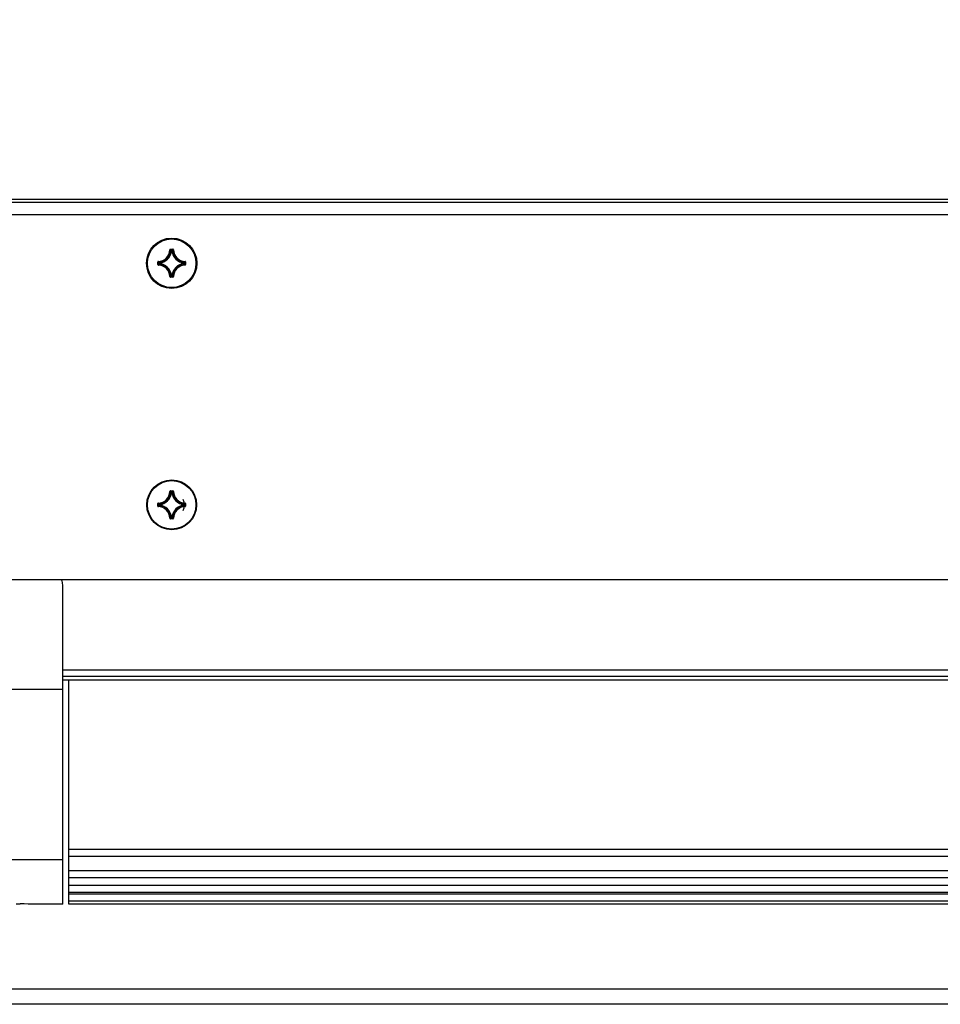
# Model space of a CAD drawing. Extents: x 0 to 420, y 0 to 297.
# Tile 61 of 77: x 298 to 329, y 209 to 241. Entities that reach past the tile are written whole.
import ezdxf

# ---------------------------------------------------------------- set-up
doc = ezdxf.new("R2010")
doc.units = 0
doc.header["$LTSCALE"] = 23.1
doc.layers.get('0').update_dxf_attribs({"linetype": 'CONTINUOUS'})
doc.layers.add('AXES', color=7, linetype='CONTINUOUS')
doc.layers.add('DIM_PILOTEES', color=7, linetype='CONTINUOUS')
doc.dimstyles.get("Standard").update_dxf_attribs({"dimtxt": 2.5, "dimasz": 2.5, "dimexe": 1.25, "dimexo": 0.625, "dimtad": 1, "dimcen": 2.5, "dimazin": 3, "dimtfac": 1, "dimtmove": 0, "dimatfit": 3})

# ---------------------------------------------------------------- blocks, each defined once
blk = doc.blocks.new('_FILLED')
at = {"color": 0, "linetype": 'BYBLOCK'}
blk.add_solid([(0, 0), (-1, 0.1429), (-1, -0.1429)], dxfattribs=at)
blk = doc.blocks.new('*D5')
at = {"layer": 'DIM_PILOTEES', "color": 2, "linetype": 'CONTINUOUS'}
for p, q in [((190.124, 209.109), (190.124, 278.743)), ((390.124, 209.109), (390.124, 278.743)), ((190.124, 276.743), (290.124, 276.743)), ((390.124, 276.743), (290.124, 276.743))]:
    blk.add_line(p, q, dxfattribs=at)
at = {"layer": 'DIM_PILOTEES', "color": 2, "linetype": 'CONTINUOUS', "xscale": 3.5, "yscale": 3.5, "zscale": 3.5, "rotation": 180}
blk.add_blockref('_FILLED', (190.124, 276.743), dxfattribs=at)
at = {"layer": 'DIM_PILOTEES', "color": 2, "linetype": 'CONTINUOUS', "xscale": 3.5, "yscale": 3.5, "zscale": 3.5}
blk.add_blockref('_FILLED', (390.124, 276.743), dxfattribs=at)

msp = doc.modelspace()

# ---------------------------------------------------------------- linework, layer by layer
at = {"color": 7, "linetype": 'CONTINUOUS'}
for p, q in [((386.064, 235.347), (194.164, 235.347)), ((386.064, 235.247), (194.164, 235.247)), ((386.064, 234.847), (194.164, 234.847)), ((303.448, 233.687), (303.458, 233.687)), ((303.458, 233.687), (303.471, 233.673)), ((303.468, 233.707), (303.468, 233.697)), ((303.468, 233.707), (303.546, 233.707)), ((303.468, 233.697), (303.546, 233.697)), ((303.488, 233.675), (303.499, 233.663)), ((303.499, 233.653), (303.489, 233.654)), ((303.499, 233.653), (303.499, 233.663)), ((303.499, 233.663), (303.515, 233.663)), ((303.499, 233.653), (303.515, 233.653)), ((303.526, 233.675), (303.515, 233.663)), ((303.515, 233.653), (303.515, 233.663)), ((303.515, 233.653), (303.525, 233.654)), ((303.556, 233.687), (303.543, 233.673)), ((303.546, 233.707), (303.546, 233.697)), ((303.566, 233.687), (303.556, 233.687)), ((303.048, 233.208), (303.048, 233.287)), ((303.048, 233.287), (303.058, 233.287)), ((303.058, 233.208), (303.058, 233.287)), ((303.067, 233.307), (303.068, 233.297)), ((303.068, 233.297), (303.082, 233.283)), ((303.08, 233.266), (303.091, 233.255)), ((303.08, 233.229), (303.091, 233.239)), ((303.091, 233.239), (303.091, 233.255)), ((303.101, 233.255), (303.091, 233.255)), ((303.101, 233.239), (303.091, 233.239)), ((303.101, 233.255), (303.1, 233.265)), ((303.101, 233.239), (303.1, 233.229)), ((303.101, 233.239), (303.101, 233.255)), ((303.913, 233.255), (303.914, 233.265)), ((303.913, 233.255), (303.913, 233.239)), ((303.913, 233.255), (303.923, 233.255)), ((303.913, 233.239), (303.914, 233.229)), ((303.913, 233.239), (303.923, 233.239)), ((303.935, 233.267), (303.923, 233.255)), ((303.923, 233.255), (303.923, 233.239)), ((303.935, 233.228), (303.923, 233.239)), ((303.947, 233.297), (303.933, 233.283)), ((303.947, 233.307), (303.947, 233.297)), ((303.956, 233.287), (303.956, 233.208)), ((303.966, 233.287), (303.956, 233.287)), ((303.966, 233.287), (303.966, 233.208)), ((303.048, 233.208), (303.058, 233.208)), ((303.067, 233.188), (303.068, 233.198)), ((303.068, 233.198), (303.082, 233.212)), ((303.947, 233.198), (303.933, 233.211)), ((303.947, 233.188), (303.947, 233.198)), ((303.966, 233.208), (303.956, 233.208)), ((303.448, 232.808), (303.458, 232.808)), ((303.458, 232.808), (303.471, 232.822)), ((303.468, 232.788), (303.468, 232.798)), ((303.546, 232.798), (303.468, 232.798)), ((303.546, 232.788), (303.468, 232.788)), ((303.488, 232.82), (303.499, 232.832)), ((303.499, 232.842), (303.489, 232.841)), ((303.499, 232.842), (303.499, 232.832)), ((303.515, 232.842), (303.499, 232.842)), ((303.515, 232.832), (303.499, 232.832)), ((303.515, 232.842), (303.515, 232.832)), ((303.515, 232.842), (303.525, 232.841)), ((303.526, 232.82), (303.515, 232.832)), ((303.556, 232.808), (303.543, 232.822)), ((303.546, 232.788), (303.546, 232.798)), ((303.566, 232.808), (303.556, 232.808)), ((303.448, 225.727), (303.458, 225.727)), ((303.468, 225.747), (303.468, 225.737)), ((303.468, 225.747), (303.546, 225.747)), ((303.468, 225.737), (303.546, 225.737)), ((303.479, 225.705), (303.489, 225.694)), ((303.499, 225.693), (303.489, 225.694)), ((303.494, 225.709), (303.499, 225.703)), ((303.499, 225.693), (303.499, 225.703)), ((303.499, 225.703), (303.515, 225.703)), ((303.499, 225.693), (303.515, 225.693)), ((303.52, 225.709), (303.515, 225.703)), ((303.515, 225.693), (303.515, 225.703)), ((303.515, 225.693), (303.525, 225.694)), ((303.546, 225.747), (303.546, 225.737)), ((303.566, 225.727), (303.556, 225.727)), ((303.048, 225.248), (303.048, 225.327)), ((303.048, 225.327), (303.058, 225.327)), ((303.048, 225.248), (303.058, 225.248)), ((303.058, 225.248), (303.058, 225.327)), ((303.067, 225.347), (303.068, 225.337)), ((303.067, 225.228), (303.068, 225.238)), ((303.086, 225.301), (303.091, 225.295)), ((303.086, 225.274), (303.091, 225.279)), ((303.089, 225.259), (303.1, 225.269)), ((303.091, 225.279), (303.091, 225.295)), ((303.101, 225.295), (303.091, 225.295)), ((303.101, 225.279), (303.091, 225.279)), ((303.101, 225.295), (303.1, 225.305)), ((303.101, 225.279), (303.1, 225.269)), ((303.101, 225.279), (303.101, 225.295)), ((303.913, 225.295), (303.914, 225.305)), ((303.913, 225.295), (303.913, 225.279)), ((303.913, 225.295), (303.923, 225.295)), ((303.913, 225.279), (303.914, 225.269)), ((303.913, 225.279), (303.923, 225.279)), ((303.925, 225.316), (303.914, 225.305)), ((303.929, 225.301), (303.923, 225.295)), ((303.923, 225.295), (303.923, 225.279)), ((303.929, 225.274), (303.923, 225.279)), ((303.947, 225.347), (303.947, 225.337)), ((303.947, 225.228), (303.947, 225.238)), ((303.956, 225.327), (303.956, 225.248)), ((303.966, 225.327), (303.956, 225.327)), ((303.966, 225.248), (303.956, 225.248)), ((303.966, 225.327), (303.966, 225.248)), ((303.448, 224.848), (303.458, 224.848)), ((303.468, 224.828), (303.468, 224.838)), ((303.546, 224.838), (303.468, 224.838)), ((303.546, 224.828), (303.468, 224.828)), ((303.499, 224.882), (303.489, 224.881)), ((303.494, 224.866), (303.499, 224.872)), ((303.499, 224.882), (303.499, 224.872)), ((303.515, 224.882), (303.499, 224.882)), ((303.515, 224.872), (303.499, 224.872)), ((303.515, 224.882), (303.515, 224.872)), ((303.515, 224.882), (303.525, 224.881)), ((303.52, 224.866), (303.515, 224.872)), ((303.535, 224.869), (303.525, 224.881)), ((303.546, 224.828), (303.546, 224.838)), ((303.566, 224.848), (303.556, 224.848)), ((385.464, 222.813), (194.764, 222.813)), ((299.914, 219.2), (299.914, 222.653)), ((340.314, 219.839), (299.914, 219.839)), ((299.914, 219.646), (340.314, 219.646)), ((340.314, 219.513), (299.914, 219.513)), ((300.114, 213.002), (300.114, 219.513)), ((340.114, 213.928), (300.114, 213.928)), ((340.114, 213.698), (300.114, 213.698)), ((340.114, 213.231), (300.114, 213.231)), ((340.114, 213.001), (300.114, 213.001)), ((300.114, 212.516), (300.114, 213.001)), ((340.114, 212.745), (300.114, 212.745)), ((340.114, 212.516), (300.114, 212.516)), ((300.114, 212.229), (300.114, 212.516)), ((340.114, 212.458), (300.114, 212.458)), ((340.114, 212.229), (300.114, 212.229)), ((300.114, 212.134), (300.114, 212.229)), ((298.384, 212.139), (298.514, 212.14)), ((299.034, 212.134), (299.034, 212.135)), ((340.114, 212.133), (300.114, 212.133)), ((387.124, 209.333), (193.224, 209.333)), ((387.224, 208.833), (193.024, 208.833))]:
    msp.add_line(p, q, dxfattribs=at)
for points in [[(303.468, 233.707), (303.465, 233.706), (303.462, 233.706), (303.459, 233.704), (303.456, 233.703), (303.454, 233.701), (303.452, 233.699), (303.45, 233.696), (303.449, 233.693), (303.448, 233.69), (303.448, 233.687)], [(303.458, 233.687), (303.458, 233.689), (303.459, 233.691), (303.459, 233.692), (303.461, 233.694), (303.462, 233.695), (303.464, 233.696), (303.466, 233.696), (303.468, 233.697)], [(303.468, 233.697), (303.473, 233.691), (303.478, 233.686), (303.483, 233.68), (303.488, 233.675)], [(303.471, 233.673), (303.473, 233.671), (303.479, 233.665), (303.484, 233.66), (303.489, 233.654)], [(303.489, 233.654), (303.489, 233.656), (303.49, 233.658), (303.491, 233.659), (303.492, 233.661), (303.494, 233.662), (303.496, 233.662), (303.497, 233.663), (303.499, 233.663)], [(303.515, 233.663), (303.517, 233.663), (303.519, 233.662), (303.52, 233.662), (303.522, 233.661), (303.523, 233.659), (303.524, 233.658), (303.525, 233.656), (303.525, 233.654)], [(303.543, 233.673), (303.541, 233.671), (303.535, 233.665), (303.53, 233.66), (303.525, 233.654)], [(303.546, 233.697), (303.541, 233.691), (303.536, 233.686), (303.531, 233.68), (303.526, 233.675)], [(303.566, 233.687), (303.566, 233.69), (303.565, 233.693), (303.564, 233.696), (303.562, 233.699), (303.56, 233.701), (303.558, 233.703), (303.555, 233.704), (303.553, 233.706), (303.55, 233.706), (303.546, 233.707)], [(303.546, 233.697), (303.548, 233.696), (303.55, 233.696), (303.552, 233.695), (303.553, 233.694), (303.555, 233.692), (303.556, 233.691), (303.556, 233.689), (303.556, 233.687)], [(303.067, 233.307), (303.064, 233.306), (303.061, 233.306), (303.058, 233.304), (303.056, 233.303), (303.054, 233.301), (303.052, 233.298), (303.05, 233.296), (303.049, 233.293), (303.048, 233.29), (303.048, 233.287)], [(303.058, 233.287), (303.058, 233.289), (303.059, 233.291), (303.059, 233.292), (303.061, 233.294), (303.062, 233.295), (303.064, 233.296), (303.066, 233.296), (303.068, 233.297)], [(303.058, 233.287), (303.063, 233.282), (303.069, 233.276), (303.074, 233.271), (303.08, 233.266)], [(303.058, 233.208), (303.063, 233.213), (303.069, 233.218), (303.074, 233.224), (303.08, 233.229)], [(303.082, 233.283), (303.084, 233.281), (303.089, 233.276), (303.095, 233.271), (303.1, 233.265)], [(303.082, 233.212), (303.084, 233.214), (303.089, 233.219), (303.095, 233.224), (303.1, 233.229)], [(303.091, 233.255), (303.091, 233.257), (303.092, 233.259), (303.093, 233.261), (303.094, 233.262), (303.095, 233.263), (303.097, 233.264), (303.098, 233.265), (303.1, 233.265)], [(303.1, 233.229), (303.098, 233.23), (303.097, 233.23), (303.095, 233.231), (303.094, 233.233), (303.093, 233.234), (303.092, 233.236), (303.091, 233.238), (303.091, 233.239)], [(303.933, 233.283), (303.931, 233.281), (303.925, 233.276), (303.92, 233.271), (303.914, 233.265)], [(303.914, 233.265), (303.916, 233.265), (303.917, 233.264), (303.919, 233.263), (303.92, 233.262), (303.921, 233.261), (303.922, 233.259), (303.923, 233.257), (303.923, 233.255)], [(303.923, 233.239), (303.923, 233.237), (303.922, 233.236), (303.921, 233.234), (303.92, 233.233), (303.919, 233.231), (303.917, 233.23), (303.916, 233.23), (303.914, 233.229)], [(303.933, 233.211), (303.931, 233.214), (303.925, 233.219), (303.92, 233.224), (303.914, 233.229)], [(303.956, 233.287), (303.951, 233.282), (303.945, 233.276), (303.94, 233.271), (303.935, 233.267)], [(303.956, 233.208), (303.951, 233.213), (303.945, 233.218), (303.94, 233.224), (303.935, 233.228)], [(303.966, 233.287), (303.966, 233.29), (303.965, 233.293), (303.964, 233.296), (303.963, 233.298), (303.961, 233.301), (303.958, 233.303), (303.956, 233.304), (303.953, 233.306), (303.95, 233.306), (303.947, 233.307)], [(303.947, 233.297), (303.949, 233.296), (303.95, 233.296), (303.952, 233.295), (303.953, 233.294), (303.955, 233.292), (303.956, 233.291), (303.956, 233.289), (303.956, 233.287)], [(303.048, 233.208), (303.048, 233.205), (303.049, 233.202), (303.05, 233.199), (303.052, 233.196), (303.054, 233.194), (303.056, 233.192), (303.058, 233.19), (303.061, 233.189), (303.064, 233.188), (303.067, 233.188)], [(303.068, 233.198), (303.066, 233.198), (303.064, 233.199), (303.062, 233.2), (303.061, 233.201), (303.059, 233.202), (303.059, 233.204), (303.058, 233.206), (303.058, 233.208)], [(303.956, 233.208), (303.956, 233.206), (303.956, 233.204), (303.955, 233.202), (303.953, 233.201), (303.952, 233.2), (303.95, 233.199), (303.949, 233.198), (303.947, 233.198)], [(303.947, 233.188), (303.95, 233.188), (303.953, 233.189), (303.956, 233.19), (303.958, 233.192), (303.961, 233.194), (303.963, 233.196), (303.964, 233.199), (303.965, 233.202), (303.966, 233.205), (303.966, 233.208)], [(303.448, 232.808), (303.448, 232.804), (303.449, 232.802), (303.45, 232.799), (303.452, 232.796), (303.454, 232.794), (303.456, 232.792), (303.459, 232.79), (303.462, 232.789), (303.465, 232.788), (303.468, 232.788)], [(303.468, 232.798), (303.466, 232.798), (303.464, 232.799), (303.462, 232.8), (303.461, 232.801), (303.459, 232.802), (303.459, 232.804), (303.458, 232.806), (303.458, 232.808)], [(303.468, 232.798), (303.473, 232.804), (303.478, 232.809), (303.483, 232.815), (303.488, 232.82)], [(303.471, 232.822), (303.473, 232.824), (303.479, 232.829), (303.484, 232.835), (303.489, 232.841)], [(303.499, 232.832), (303.497, 232.832), (303.496, 232.832), (303.494, 232.833), (303.492, 232.834), (303.491, 232.835), (303.49, 232.837), (303.489, 232.839), (303.489, 232.841)], [(303.525, 232.841), (303.525, 232.839), (303.524, 232.837), (303.523, 232.835), (303.522, 232.834), (303.52, 232.833), (303.519, 232.832), (303.517, 232.832), (303.515, 232.832)], [(303.543, 232.822), (303.541, 232.824), (303.535, 232.829), (303.53, 232.835), (303.525, 232.841)], [(303.546, 232.798), (303.541, 232.804), (303.536, 232.809), (303.531, 232.815), (303.526, 232.82)], [(303.556, 232.808), (303.556, 232.806), (303.556, 232.804), (303.555, 232.802), (303.553, 232.801), (303.552, 232.8), (303.55, 232.799), (303.548, 232.798), (303.546, 232.798)], [(303.546, 232.788), (303.55, 232.788), (303.553, 232.789), (303.555, 232.79), (303.558, 232.792), (303.56, 232.794), (303.562, 232.796), (303.564, 232.799), (303.565, 232.802), (303.566, 232.804), (303.566, 232.808)], [(303.468, 225.747), (303.465, 225.746), (303.462, 225.746), (303.459, 225.744), (303.456, 225.743), (303.454, 225.741), (303.452, 225.739), (303.45, 225.736), (303.449, 225.733), (303.448, 225.73), (303.448, 225.727)], [(303.458, 225.727), (303.458, 225.729), (303.459, 225.731), (303.459, 225.732), (303.461, 225.734), (303.462, 225.735), (303.464, 225.736), (303.466, 225.736), (303.468, 225.737)], [(303.458, 225.727), (303.463, 225.722), (303.468, 225.716), (303.473, 225.711), (303.479, 225.705)], [(303.468, 225.737), (303.473, 225.731), (303.478, 225.726), (303.483, 225.72), (303.489, 225.715), (303.494, 225.709)], [(303.489, 225.694), (303.489, 225.696), (303.49, 225.698), (303.491, 225.699), (303.492, 225.701), (303.494, 225.702), (303.496, 225.702), (303.497, 225.703), (303.499, 225.703)], [(303.515, 225.703), (303.517, 225.703), (303.519, 225.702), (303.52, 225.702), (303.522, 225.701), (303.523, 225.699), (303.524, 225.698), (303.525, 225.696), (303.525, 225.694)], [(303.546, 225.737), (303.541, 225.731), (303.536, 225.726), (303.531, 225.72), (303.526, 225.715), (303.52, 225.709)], [(303.556, 225.727), (303.551, 225.722), (303.546, 225.716), (303.541, 225.711), (303.535, 225.705), (303.525, 225.694)], [(303.566, 225.727), (303.566, 225.73), (303.565, 225.733), (303.564, 225.736), (303.562, 225.739), (303.56, 225.741), (303.558, 225.743), (303.555, 225.744), (303.553, 225.746), (303.55, 225.746), (303.546, 225.747)], [(303.546, 225.737), (303.548, 225.736), (303.55, 225.736), (303.552, 225.735), (303.553, 225.734), (303.555, 225.732), (303.556, 225.731), (303.556, 225.729), (303.556, 225.727)], [(303.067, 225.347), (303.064, 225.346), (303.061, 225.346), (303.058, 225.344), (303.056, 225.343), (303.054, 225.341), (303.052, 225.338), (303.05, 225.336), (303.049, 225.333), (303.048, 225.33), (303.048, 225.327)], [(303.048, 225.248), (303.048, 225.245), (303.049, 225.242), (303.05, 225.239), (303.052, 225.236), (303.054, 225.234), (303.056, 225.232), (303.058, 225.23), (303.061, 225.229), (303.064, 225.228), (303.067, 225.228)], [(303.058, 225.327), (303.058, 225.329), (303.059, 225.331), (303.059, 225.332), (303.061, 225.334), (303.062, 225.335), (303.064, 225.336), (303.066, 225.336), (303.068, 225.337)], [(303.058, 225.327), (303.063, 225.322), (303.069, 225.316), (303.074, 225.311), (303.08, 225.306), (303.086, 225.301)], [(303.058, 225.248), (303.063, 225.253), (303.069, 225.258), (303.074, 225.264), (303.08, 225.269), (303.086, 225.274)], [(303.068, 225.238), (303.066, 225.238), (303.064, 225.239), (303.062, 225.24), (303.061, 225.241), (303.059, 225.242), (303.059, 225.244), (303.058, 225.246), (303.058, 225.248)], [(303.068, 225.337), (303.073, 225.331), (303.078, 225.326), (303.084, 225.321), (303.089, 225.316), (303.1, 225.305)], [(303.068, 225.238), (303.073, 225.243), (303.078, 225.248), (303.084, 225.254), (303.089, 225.259)], [(303.091, 225.295), (303.091, 225.297), (303.092, 225.299), (303.093, 225.301), (303.094, 225.302), (303.095, 225.303), (303.097, 225.304), (303.098, 225.305), (303.1, 225.305)], [(303.1, 225.269), (303.098, 225.27), (303.097, 225.27), (303.095, 225.271), (303.094, 225.273), (303.093, 225.274), (303.092, 225.276), (303.091, 225.278), (303.091, 225.279)], [(303.914, 225.305), (303.916, 225.305), (303.917, 225.304), (303.919, 225.303), (303.92, 225.302), (303.921, 225.301), (303.922, 225.299), (303.923, 225.297), (303.923, 225.295)], [(303.923, 225.279), (303.923, 225.277), (303.922, 225.276), (303.921, 225.274), (303.92, 225.273), (303.919, 225.271), (303.917, 225.27), (303.916, 225.27), (303.914, 225.269)], [(303.947, 225.238), (303.941, 225.243), (303.936, 225.248), (303.931, 225.254), (303.925, 225.259), (303.914, 225.269)], [(303.947, 225.337), (303.941, 225.331), (303.936, 225.326), (303.931, 225.321), (303.925, 225.316)], [(303.956, 225.327), (303.951, 225.322), (303.945, 225.316), (303.94, 225.311), (303.934, 225.306), (303.929, 225.301)], [(303.956, 225.248), (303.951, 225.253), (303.945, 225.258), (303.94, 225.264), (303.934, 225.269), (303.929, 225.274)], [(303.966, 225.327), (303.966, 225.33), (303.965, 225.333), (303.964, 225.336), (303.963, 225.338), (303.961, 225.341), (303.958, 225.343), (303.956, 225.344), (303.953, 225.346), (303.95, 225.346), (303.947, 225.347)], [(303.947, 225.337), (303.949, 225.336), (303.95, 225.336), (303.952, 225.335), (303.953, 225.334), (303.955, 225.332), (303.956, 225.331), (303.956, 225.329), (303.956, 225.327)], [(303.947, 225.228), (303.95, 225.228), (303.953, 225.229), (303.956, 225.23), (303.958, 225.232), (303.961, 225.234), (303.963, 225.236), (303.964, 225.239), (303.965, 225.242), (303.966, 225.245), (303.966, 225.248)], [(303.956, 225.248), (303.956, 225.246), (303.956, 225.244), (303.955, 225.242), (303.953, 225.241), (303.952, 225.24), (303.95, 225.239), (303.949, 225.238), (303.947, 225.238)], [(303.448, 224.848), (303.448, 224.844), (303.449, 224.842), (303.45, 224.839), (303.452, 224.836), (303.454, 224.834), (303.456, 224.832), (303.459, 224.83), (303.462, 224.829), (303.465, 224.828), (303.468, 224.828)], [(303.458, 224.848), (303.463, 224.853), (303.468, 224.858), (303.473, 224.864), (303.479, 224.869), (303.489, 224.881)], [(303.468, 224.838), (303.466, 224.838), (303.464, 224.839), (303.462, 224.84), (303.461, 224.841), (303.459, 224.842), (303.459, 224.844), (303.458, 224.846), (303.458, 224.848)], [(303.468, 224.838), (303.473, 224.844), (303.478, 224.849), (303.483, 224.855), (303.489, 224.86), (303.494, 224.866)], [(303.499, 224.872), (303.497, 224.872), (303.496, 224.872), (303.494, 224.873), (303.492, 224.874), (303.491, 224.875), (303.49, 224.877), (303.489, 224.879), (303.489, 224.881)], [(303.525, 224.881), (303.525, 224.879), (303.524, 224.877), (303.523, 224.875), (303.522, 224.874), (303.52, 224.873), (303.519, 224.872), (303.517, 224.872), (303.515, 224.872)], [(303.546, 224.838), (303.541, 224.844), (303.536, 224.849), (303.531, 224.855), (303.526, 224.86), (303.52, 224.866)], [(303.556, 224.848), (303.551, 224.853), (303.546, 224.858), (303.541, 224.864), (303.535, 224.869)], [(303.546, 224.828), (303.55, 224.828), (303.553, 224.829), (303.555, 224.83), (303.558, 224.832), (303.56, 224.834), (303.562, 224.836), (303.564, 224.839), (303.565, 224.842), (303.566, 224.844), (303.566, 224.848)], [(303.556, 224.848), (303.556, 224.846), (303.556, 224.844), (303.555, 224.842), (303.553, 224.841), (303.552, 224.84), (303.55, 224.839), (303.548, 224.838), (303.546, 224.838)], [(299.034, 212.135), (298.904, 212.136), (298.774, 212.137), (298.644, 212.139), (298.514, 212.14)]]:
    msp.add_lwpolyline(points, dxfattribs=at)
for centre, radius in [((303.507, 233.247), 0.83), ((303.507, 225.287), 0.82)]:
    msp.add_circle(centre, radius, dxfattribs=at)
for centre, radius, start, end in [((303.057, 233.697), 0.391, 271.5011, 358.4989), ((303.057, 233.697), 0.401, 271.5011, 358.4989), ((303.057, 233.697), 0.434, 275.7059, 354.2941), ((303.057, 233.697), 0.444, 275.7053, 354.2947), ((303.957, 233.697), 0.444, 185.7054, 264.2948), ((303.957, 233.697), 0.434, 185.7059, 264.2941), ((303.957, 233.697), 0.401, 181.5011, 268.4989), ((303.957, 233.697), 0.391, 181.5011, 268.4989), ((303.057, 232.797), 0.434, 5.7059, 84.2941), ((303.057, 232.797), 0.444, 5.7053, 84.2948), ((303.957, 232.797), 0.444, 95.7054, 174.2948), ((303.957, 232.797), 0.434, 95.7059, 174.2941), ((303.507, 233.247), 0.33, 344.5025, 360), ((303.057, 232.797), 0.391, 1.5011, 88.4989), ((303.057, 232.797), 0.401, 1.5011, 88.4989), ((303.957, 232.797), 0.401, 91.5011, 178.4989), ((303.957, 232.797), 0.391, 91.5011, 178.4989), ((303.057, 225.737), 0.391, 271.5011, 358.4989), ((303.057, 225.737), 0.401, 271.5011, 358.4989), ((303.057, 225.737), 0.434, 275.7059, 354.2941), ((303.057, 225.737), 0.444, 275.7053, 354.2947), ((303.957, 225.737), 0.444, 185.7054, 264.2948), ((303.957, 225.737), 0.434, 185.7059, 264.2941), ((303.957, 225.737), 0.401, 181.5011, 268.4989), ((303.957, 225.737), 0.391, 181.5011, 268.4989), ((303.507, 225.287), 0.42, 334.2861, 25.7139), ((303.057, 224.837), 0.391, 1.5011, 88.4989), ((303.057, 224.837), 0.401, 1.5011, 88.4989), ((303.057, 224.837), 0.434, 5.7059, 84.2941), ((303.057, 224.837), 0.444, 5.7053, 84.2948), ((303.507, 225.287), 0.33, 164.5025, 180), ((303.957, 224.837), 0.444, 95.7054, 174.2948), ((303.957, 224.837), 0.434, 95.7059, 174.2941), ((303.957, 224.837), 0.401, 91.5011, 178.4989), ((303.957, 224.837), 0.391, 91.5011, 178.4989), ((303.507, 225.287), 0.33, 344.5025, 360), ((299.514, 222.653), 0.4, 0, 23.5573)]:
    msp.add_arc(centre, radius, start, end, dxfattribs=at)
at = {"layer": 'AXES', "color": 7, "linetype": 'CONTINUOUS'}
for p, q in [((299.914, 219.2), (280.314, 219.2)), ((299.914, 212.134), (299.914, 219.2)), ((299.914, 213.595), (280.314, 213.595)), ((299.914, 212.134), (299.034, 212.134))]:
    msp.add_line(p, q, dxfattribs=at)
for centre in [(303.507, 233.247), (303.507, 225.287)]:
    msp.add_circle(centre, 0.8, dxfattribs=at)

# ---------------------------------------------------------------- dimensions: what is measured, and where the dimension line sits
at = {"layer": 'DIM_PILOTEES', "color": 2, "linetype": 'CONTINUOUS'}
dim = msp.add_linear_dim(base=(190.124, 276.743), p1=(390.124, 209.109), p2=(190.124, 209.109), angle=180, dimstyle='Standard', dxfattribs=at)
dim.commit()
dim.dimension.update_dxf_attribs({"geometry": '*D5', "text_midpoint": (281.365, 276.743), "dimtype": 128})

doc.saveas('drawing.dxf')
